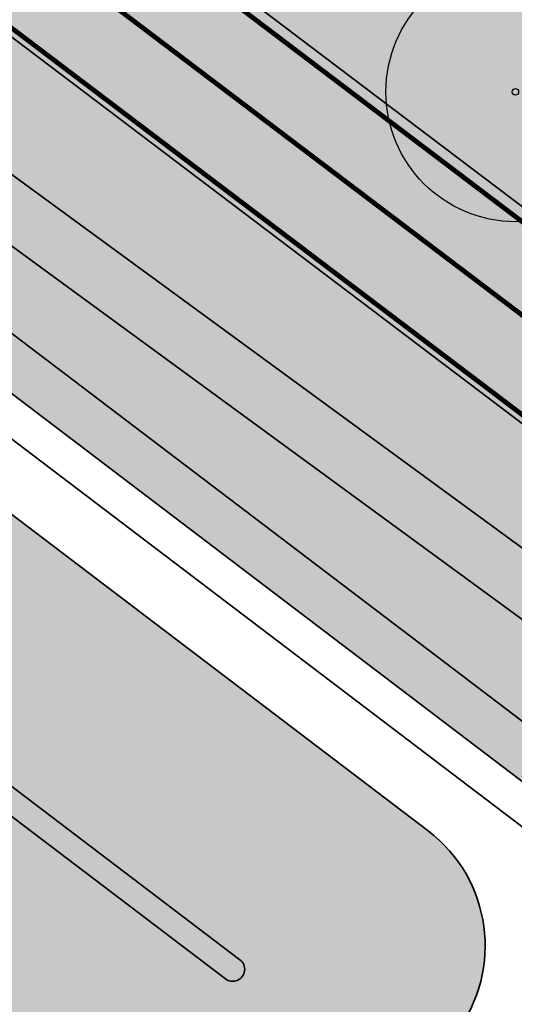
# Model space of a CAD drawing. Header units: metres. Extents: x 180563 to 183411, y 416314 to 418230.
# Tile 51 of 256: x 181016 to 181026, y 417797 to 417817. Entities that reach past the tile are written whole.
import ezdxf
from ezdxf import colors
from ezdxf.entities.mleader import LeaderData, LeaderLine
from ezdxf.math import Vec2, Vec3

# ---------------------------------------------------------------- set-up
doc = ezdxf.new("R2010")
doc.units = ezdxf.units.M
doc.linetypes.add('VW-3-3_STREEP', pattern=[6, 3, -3])
doc.linetypes.add('VW-30-270_STREEP', pattern=[3, 0.3, -2.7])
doc.layers.get('0').update_dxf_attribs({"color": 40, "lineweight": 0})
for name, color, linetype, lineweight in [('N-WE-GR-BOOM-S', 90, 'Continuous', 25), ('N-WE-GW-BERM-G', 90, 'Continuous', 35), ('N-WE-GW-TALUD_KRUIN-G', 90, 'Continuous', 35), ('N-WE-GW-TALUD_TEEN-G', 90, 'Continuous', 35), ('N-WE-GW-WATERGANG_BODEM-G', 150, 'Continuous', 35), ('N-WE-GW-WATERGANG_INSTEEK-G', 112, 'Continuous', 35), ('N-WE-IE-TERREINAFSCHEIDING_KUNSTMATIG_HEKWERK_WILDRASTER-G', 30, 'IE-TERREINAFSCHEIDING-KUNSTMATIG', 35), ('N-WE-VH-KANTVERHARDING_FIETSPAD-G', 7, 'Continuous', 35), ('N-WE-VH-KANTVERHARDING_GOW-G', 7, 'Continuous', 35), ('N-WE-VW-MARKERING_LANGS_STREEP_30270_010-G', 7, 'VW-30-270_STREEP', 25), ('N-WE-VW-MARKERING_LANGS_STREEP_33_015-G', 7, 'VW-3-3_STREEP', 25), ('N-WE-VW-MARKERING_LANGS_STREEP_DOORGETROKKEN_010-G', 7, 'Continuous', 25), ('X-XX-AL-VERWIJZING-T25', 2, 'Continuous', 25)]:
    doc.layers.add(name, color=color, linetype=linetype, lineweight=lineweight)
for name, color, linetype, lineweight, true_color, transparency in [('N-WE-GW-BERM-A', 70, 'Continuous', 25, 0x7fff00, 0.6), ('N-WE-GW-GRONDWAL_KRUIN-A', 70, 'Continuous', 25, 0x7fff00, 0.6), ('N-WE-GW-GRONDWAL_TALUD-A', 7, 'Continuous', 35, 0x4c914b, 0.4), ('N-WE-GW-WATERGANG_TALUD-A', 7, 'Continuous', 35, 0x4c914b, 0.4), ('N-WE-GW-WATERGANG_WATERLIJN-A', 7, 'Continuous', 35, 0x05eafa, 0.4)]:
    doc.layers.add(name, color=color, linetype=linetype, lineweight=lineweight, true_color=true_color, transparency=transparency)
doc.layers.add('N-WE-VH-VERHARDING_ASFALT_DEKLAAG-A', color=252, linetype='Continuous', lineweight=18, transparency=0.5)
doc.layers.add('N-WE-VH-VERHARDING_BETON-A', color=252, linetype='Continuous', lineweight=18, transparency=0.75)
doc.styles.add('NLCS-ISO-M500-T25', font='NLCS-ISO.ttf', dxfattribs={"height": 1.25})
doc.linetypes.add('IE-TERREINAFSCHEIDING-KUNSTMATIG', pattern='A,4,[82,NLCS.SHX,S=0.75,R=90,X=0,Y=0],4,-2', length=10)

# ---------------------------------------------------------------- blocks, each defined once
blk = doc.blocks.new('N-SGR-BOOM')
at = {"true_color": 0x136734, "transparency": 33554559}
h = blk.add_hatch(color=116, dxfattribs=at)
h.dxf.hatch_style = 1
edge = h.paths.add_edge_path()
edge.add_arc((0.006267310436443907, 0.004642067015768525), 2.700981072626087, 0, 360)
for centre, radius in [((0.006267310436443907, 0.004642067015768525), 2.700981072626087), ((0, 0), 0.06735329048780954)]:
    blk.add_circle(centre, radius)

msp = doc.modelspace()

# ---------------------------------------------------------------- hatches: boundary and pattern name
at = {"layer": 'N-WE-GW-BERM-A'}
h = msp.add_hatch(color=256, dxfattribs=at)
h.dxf.hatch_style = 1
edge = h.paths.add_edge_path()
edge.add_arc((181263.9972262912, 417640.70309743), 3.000000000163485, 229.8991335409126, 325.6143135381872)
edge.add_line((181266.4729901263, 417639.008814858), (181266.5562549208, 417639.130485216))
edge.add_arc((182390.925729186, 419263.5190775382), 1975.561948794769, 235.1949882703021, 235.309788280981, ccw=False)
edge.add_arc((181493.644272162, 417972.7411903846), 403.5500000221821, 233.2313492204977, 235.1949882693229, ccw=False)
edge.add_arc((181012.651948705, 417329.0515215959), 399.9983836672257, 53.23134921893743, 53.93884562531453)
edge.add_arc((185318.3247645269, 423242.0195051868), 6914.508351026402, 232.57288237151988, 233.9388456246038, ccw=False)
edge.add_arc((185318.2877374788, 423241.9701144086), 6914.446625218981, 232.5272106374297, 232.5728772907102, ccw=False)
edge.add_arc((185318.456553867, 423242.1884344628), 6914.722598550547, 232.0959210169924, 232.5272010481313, ccw=False)
edge.add_arc((181564.1399569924, 418420.3241564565), 803.645098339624, 232.0926229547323, 232.0985272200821, ccw=False)
edge.add_arc((185318.30993552, 423241.9993938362), 6914.483364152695, 231.6752198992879, 232.0952310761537, ccw=False)
edge.add_line((181030.5116775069, 417817.5301763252), (181030.2791331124, 417817.2359857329))
edge.add_arc((185318.3099701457, 423241.9994375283), 6914.85841990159, 231.6196245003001, 231.6752198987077, ccw=False)
edge.add_arc((180870.0303810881, 417625.71673703), 249.625000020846, 51.61962449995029, 53.35454995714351)
edge.add_line((181019.0219391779, 417826.0019243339), (181017.3884670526, 417824.3069553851))
edge.add_line((181017.3884670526, 417824.3069553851), (181017.262458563, 417824.4283920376))
edge.add_line((181017.262458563, 417824.4283920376), (181017.1247146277, 417824.28546233))
edge.add_arc((181019.2848601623, 417822.2036911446), 2.999999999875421, 136.0584857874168, 232.8716318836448)
edge.add_line((181017.4740517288, 417819.8118356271), (181051.564089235, 417794.0032000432))
edge.add_line((181051.564089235, 417794.0032000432), (181089.9399368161, 417765.308181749))
edge.add_line((181089.9399368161, 417765.308181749), (181107.5240438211, 417752.0973728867))
edge.add_arc((181168.1549130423, 417832.841207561), 100.9736061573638, 233.0969673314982, 238.9432908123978)
edge.add_arc((181064.5187370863, 417658.6142890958), 101.7495503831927, 52.69745743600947, 59.563056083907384, ccw=False)
edge.add_arc((185318.3099398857, 423241.9993993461), 6917.433371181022, 232.6974574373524, 233.9388467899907)
edge.add_arc((181012.6519442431, 417329.0515155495), 397.0483911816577, 53.23134923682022, 53.93884678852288, ccw=False)
edge.add_arc((181493.6442733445, 417972.7411920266), 406.5000020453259, 233.231349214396, 234.683116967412)
edge.add_arc((181228.7308241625, 417598.8241839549), 51.7500001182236, 49.899133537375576, 54.68311698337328, ccw=False)
h = msp.add_hatch(color=256, dxfattribs=at)
h.dxf.hatch_style = 1
edge = h.paths.add_edge_path()
edge.add_arc((181228.730975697, 417598.8243583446), 48.1497702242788, 54.68239703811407, 54.68311822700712)
edge.add_arc((181493.6442753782, 417972.7411950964), 410.1000057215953, 233.2313492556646, 234.6831200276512, ccw=False)
edge.add_arc((181012.651940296, 417329.0515101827), 393.4483978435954, 53.23134923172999, 53.93884678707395)
edge.add_arc((185318.3099589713, 423241.9994249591), 6921.033403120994, 232.6974574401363, 233.93884678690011, ccw=False)
edge.add_arc((181064.5187370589, 417658.6142890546), 98.14955043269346, 52.69745744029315, 59.57422040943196)
edge.add_arc((181168.1598047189, 417832.8484648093), 104.5823465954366, 233.09672176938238, 238.9539027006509, ccw=False)
edge.add_line((181105.3616635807, 417749.2191596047), (181104.7191947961, 417749.7018416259))
edge.add_line((181104.7191947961, 417749.7018416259), (181087.7808334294, 417762.427506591))
edge.add_line((181087.7808334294, 417762.427506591), (181049.3996744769, 417791.126496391))
edge.add_line((181049.3996744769, 417791.126496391), (181030.062280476, 417805.7663088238))
edge.add_line((181030.062280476, 417805.7663088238), (181016.0579835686, 417816.3685792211))
edge.add_line((181016.0579835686, 417816.3685792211), (181010.4253307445, 417820.632906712))
edge.add_arc((180999.5604801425, 417806.2817736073), 17.99999999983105, 52.87163188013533, 110.0256266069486)
edge.add_arc((180999.5604801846, 417806.281773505), 18.00000011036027, 110.0256266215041, 114.8717221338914)
edge.add_arc((178500.1568795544, 423185.6150126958), 5913.63084953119, 294.8222645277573, 294.9211797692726, ccw=False)
edge.add_line((180982.7275157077, 417818.3184062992), (180980.803925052, 417817.4266589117))
edge.add_line((180980.803925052, 417817.4266589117), (180982.0988698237, 417814.4359911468))
edge.add_line((180982.0988698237, 417814.4359911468), (180982.909, 417812.5649999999))
edge.add_line((180982.909, 417812.5649999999), (180984.193, 417813.9))
edge.add_line((180984.193, 417813.9), (180994.2180399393, 417818.5693610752))
edge.add_line((180994.2180399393, 417818.5693610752), (181001.736, 417822.0709999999))
edge.add_line((181001.736, 417822.0709999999), (181002.664, 417821.6859999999))
edge.add_line((181002.664, 417821.6859999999), (181002.897, 417821.8349999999))
edge.add_line((181002.897, 417821.8349999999), (181004.325, 417821.1099999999))
edge.add_line((181004.325, 417821.1099999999), (181007.101, 417819.99))
edge.add_line((181007.101, 417819.99), (181007.026, 417819.8039999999))
edge.add_line((181007.026, 417819.8039999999), (181011.0674445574, 417817.1511925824))
edge.add_arc((181010.4503503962, 417815.9503702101), 1.350103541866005, 53.12917852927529, 62.801687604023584, ccw=False)
edge.add_line((181011.2604299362, 417817.0304399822), (181014.5577348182, 417814.6206031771))
edge.add_line((181014.5577348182, 417814.6206031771), (181028.8685332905, 417804.161549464))
edge.add_line((181028.8685332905, 417804.161549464), (181048.1972218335, 417789.5283276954))
edge.add_line((181048.1972218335, 417789.5283276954), (181086.581331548, 417760.8271315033))
edge.add_line((181086.581331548, 417760.8271315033), (181103.5178724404, 417748.1028342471))
edge.add_arc((181165.8364696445, 417831.0513420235), 103.7499999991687, 233.082734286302, 239.5630560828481)
edge.add_arc((181064.5187370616, 417658.6142890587), 96.24955042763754, 52.697446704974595, 59.56305608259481, ccw=False)
edge.add_line((181122.8482600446, 417735.175654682), (181129.299, 417730.3279999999))
edge.add_line((181129.299, 417730.3279999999), (181133.454, 417727.1759999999))
edge.add_line((181133.454, 417727.1759999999), (181133.564, 417727.1859999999))
edge.add_line((181133.564, 417727.1859999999), (181148.051, 417715.8659999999))
edge.add_line((181148.051, 417715.8659999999), (181165.6579999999, 417699.1319999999))
edge.add_line((181165.6579999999, 417699.1319999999), (181165.774, 417698.9649999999))
edge.add_line((181165.774, 417698.9649999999), (181168.9069999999, 417696.3289999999))
edge.add_line((181168.9069999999, 417696.3289999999), (181170.903, 417697.5019999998))
edge.add_line((181170.903, 417697.5019999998), (181177.178, 417693.0399999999))
edge.add_line((181177.178, 417693.0399999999), (181179.7000661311, 417692.1976577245))
edge.add_arc((185318.3099655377, 423241.99943372), 6923.033414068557, 233.2872918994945, 233.9348265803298)
edge.add_arc((181008.5358484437, 417323.5028025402), 398.357087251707, 53.222080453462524, 53.999916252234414, ccw=False)
edge.add_arc((181493.6442762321, 417972.7411959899), 412.1000069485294, 233.2436655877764, 234.6832046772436)
edge.add_arc((181228.7310384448, 417598.8244199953), 46.14968364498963, 40.84307946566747, 54.68238135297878, ccw=False)
edge.add_arc((181290.5749671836, 417652.2878644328), 35.60000389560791, 220.8430794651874, 235.6698368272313)
edge.add_arc((181252.9420399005, 417596.8718480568), 31.38661325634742, 54.583065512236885, 55.98954721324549, ccw=False)
edge.add_arc((181267.8258765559, 417621.1649947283), 3.546600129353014, -7.6863796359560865, 21.25271230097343, ccw=False)
edge.add_line((181271.3406105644, 417620.6906348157), (181271.0932304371, 417619.0810250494))
edge.add_line((181271.0932304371, 417619.0810250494), (181272.4185422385, 417618.2229377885))
edge.add_line((181272.4185422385, 417618.2229377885), (181273.314775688, 417620.6262685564))
edge.add_arc((181270.5038642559, 417621.6744941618), 2.999999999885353, 339.5488572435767, 415.6897267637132)
edge.add_arc((182390.9257077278, 419263.519046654), 1984.711911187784, 235.66983764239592, 235.6897267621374, ccw=False)
edge.add_arc((181290.5749645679, 417652.2878615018), 33.5999999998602, 220.8430889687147, 235.6698376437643, ccw=False)
edge.add_arc((181228.7309599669, 417598.8243335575), 48.14979954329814, 40.84308896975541, 54.68239881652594)
at = {"layer": 'N-WE-GW-GRONDWAL_KRUIN-A'}
h = msp.add_hatch(color=256, dxfattribs=at)
h.dxf.hatch_style = 1
edge = h.paths.add_edge_path()
edge.add_arc((181020.0425482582, 417797.447028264), 0.2500000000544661, 232.7896538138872, 412.7916087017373)
edge.add_line((181020.1937271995, 417797.6461386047), (181000.8434249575, 417812.3382846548))
edge.add_arc((181000.2387091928, 417811.5418432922), 1.000000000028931, 52.79160870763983, 115.9838299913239)
edge.add_line((180999.800591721, 417812.4407610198), (180990.4879456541, 417807.9019330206))
edge.add_arc((180990.5974750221, 417807.6772035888), 0.2500000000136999, 115.9838300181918, 295.9838300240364)
edge.add_line((180990.7070043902, 417807.452474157), (181000.0196504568, 417811.9913021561))
edge.add_arc((181000.2387091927, 417811.5418432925), 0.4999999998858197, 52.79160869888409, 115.9838300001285, ccw=False)
edge.add_line((181000.5410670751, 417811.9400639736), (181019.8913693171, 417797.2479179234))
edge.add_line((181019.8913693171, 417797.2479179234), (181019.8913625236, 417797.2479230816))
at = {"layer": 'N-WE-GW-GRONDWAL_TALUD-A'}
h = msp.add_hatch(color=256, dxfattribs=at)
h.dxf.hatch_style = 1
edge = h.paths.add_edge_path()
edge.add_arc((180990.5633603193, 417807.6605766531), 3.70000000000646, 115.3961374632, 215.659030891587)
edge.add_line((180987.5571081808, 417805.5036232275), (180987.9033683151, 417805.0075620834))
edge.add_arc((180991.4941948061, 417808.1169776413), 4.750000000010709, 220.8903728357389, 296.080538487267)
edge.add_line((180993.5824568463, 417803.8506370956), (180997.4812239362, 417805.7589815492))
edge.add_line((180997.4812239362, 417805.7589815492), (180998.1167308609, 417806.0675780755))
edge.add_arc((180999.4271738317, 417803.3689229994), 2.999999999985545, 52.79160870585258, 115.90079841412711, ccw=False)
edge.add_line((181001.2413211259, 417805.7582470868), (181018.3648104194, 417792.7568581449))
edge.add_arc((181020.1789577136, 417795.1461822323), 2.999999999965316, 232.7916087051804, 322.7916087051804)
edge.add_line((181022.568281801, 417793.3320349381), (181024.6847869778, 417796.1195797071))
edge.add_arc((181022.2954628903, 417797.9337270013), 3.000000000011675, 322.7916087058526, 412.7916087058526)
edge.add_line((181024.1096101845, 417800.3230510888), (181003.5218109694, 417815.954794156))
edge.add_arc((181001.4053057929, 417813.1672493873), 3.499999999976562, 52.79160870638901, 115.9838299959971)
edge.add_line((180999.8718946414, 417816.3134614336), (180993.8348048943, 417813.3710848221))
edge.add_line((180993.8348048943, 417813.3710848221), (180988.9764403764, 417811.0031991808))
edge.add_line((180988.9764403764, 417811.0031991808), (180988.9765256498, 417811.0030242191))
edge = h.paths.add_edge_path(flags=16)
edge.add_line((180990.9261536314, 417807.5592838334), (181000.0196504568, 417811.9913021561))
edge.add_arc((181000.2387091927, 417811.5418432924), 0.4999999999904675, 52.791608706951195, 115.98382999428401, ccw=False)
edge.add_line((181000.5410670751, 417811.9400639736), (181019.8913693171, 417797.2479179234))
edge.add_line((181019.8913693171, 417797.2479179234), (181019.8913625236, 417797.2479230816))
edge.add_arc((181020.0425475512, 417797.4470288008), 0.2500000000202, 232.7898572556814, 412.791405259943)
edge.add_line((181020.1937271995, 417797.6461386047), (181000.8434249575, 417812.3382846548))
edge.add_arc((181000.2387091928, 417811.5418432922), 1.000000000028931, 52.79160870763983, 115.9838299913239)
edge.add_line((180999.800591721, 417812.4407610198), (180990.7070948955, 417808.0087426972))
edge.add_line((180990.7070948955, 417808.0087426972), (180990.4879456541, 417807.9019330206))
edge.add_arc((180990.597475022, 417807.6772035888), 0.2499999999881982, 115.9838300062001, 295.9838299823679)
edge.add_line((180990.70700439, 417807.4524741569), (180990.9261536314, 417807.5592838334))
at = {"layer": 'N-WE-GW-WATERGANG_TALUD-A'}
h = msp.add_hatch(color=256, dxfattribs=at)
h.dxf.hatch_style = 1
edge = h.paths.add_edge_path()
edge.add_arc((181010.5149683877, 417815.4029080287), 1.790132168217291, 65.39070958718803, 234.5094918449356)
edge.add_line((181009.4756747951, 417813.9453614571), (181040.7568781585, 417790.1944141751))
edge.add_arc((181041.9436230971, 417791.7793591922), 1.980003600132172, 233.1755644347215, 413.1755644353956)
edge.add_line((181043.1303680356, 417793.3643042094), (181028.8685332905, 417804.1615494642))
edge.add_line((181028.8685332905, 417804.1615494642), (181011.2604299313, 417817.0304399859))
edge = h.paths.add_edge_path(flags=16)
edge.add_line((181042.4111198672, 417792.4037197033), (181028.1522849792, 417803.1986938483))
edge.add_line((181028.1522849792, 417803.1986938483), (181010.8677339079, 417815.8311160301))
edge.add_arc((181010.4712383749, 417815.2886035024), 0.6719587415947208, 53.8387805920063, 233.8387805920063)
edge.add_line((181010.0747428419, 417814.7460909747), (181041.3562566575, 417790.994907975))
edge.add_arc((181041.8836882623, 417791.6993138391), 0.8799839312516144, 233.1755644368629, 413.175564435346)
at = {"layer": 'N-WE-GW-WATERGANG_WATERLIJN-A'}
h = msp.add_hatch(color=256, dxfattribs=at)
h.dxf.hatch_style = 1
edge = h.paths.add_edge_path()
edge.add_line((181042.4111198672, 417792.4037197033), (181028.1522849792, 417803.1986938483))
edge.add_line((181028.1522849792, 417803.1986938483), (181010.8677339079, 417815.8311160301))
edge.add_arc((181010.4712383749, 417815.2886035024), 0.6719587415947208, 53.8387805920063, 233.8387805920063)
edge.add_line((181010.0747428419, 417814.7460909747), (181041.3562566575, 417790.994907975))
edge.add_arc((181041.8836882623, 417791.6993138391), 0.8799839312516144, 233.1755644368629, 413.175564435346)
at = {"layer": 'N-WE-VH-VERHARDING_ASFALT_DEKLAAG-A'}
h = msp.add_hatch(color=256, dxfattribs=at)
h.dxf.hatch_style = 1
edge = h.paths.add_edge_path()
edge.add_arc((181493.6442872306, 417972.7412111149), 406.5000256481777, 233.23134926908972, 234.68320464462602, ccw=False)
edge.add_arc((181012.65194445, 417329.0515158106), 397.0483908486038, 53.23134922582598, 53.93884678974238)
edge.add_arc((185318.3099399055, 423241.9993993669), 6917.433371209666, 232.6974574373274, 233.9388467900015, ccw=False)
edge.add_arc((181064.5187370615, 417658.6142890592), 101.7495504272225, 52.69745743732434, 59.56305608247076)
edge.add_arc((181168.1549130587, 417832.8412075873), 100.9736061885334, 233.0969673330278, 238.9432908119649, ccw=False)
edge.add_line((181107.524043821, 417752.0973728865), (181089.9399368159, 417765.3081817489))
edge.add_line((181089.9399368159, 417765.3081817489), (181051.5640892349, 417794.0032000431))
edge.add_line((181051.5640892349, 417794.0032000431), (181017.4740517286, 417819.811835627))
edge.add_arc((181019.2848601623, 417822.2036911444), 2.999999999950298, 136.0584857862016, 232.87163188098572, ccw=False)
edge.add_line((181017.1247146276, 417824.28546233), (181019.0377596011, 417826.2705294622))
edge.add_arc((180870.0303811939, 417625.7167371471), 249.8499998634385, 53.38840380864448, 54.05229650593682)
edge.add_line((181016.7039692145, 417827.9835930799), (181016.1065244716, 417828.4168294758))
edge.add_line((181016.1065244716, 417828.4168294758), (181013.5531782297, 417825.767355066))
edge.add_arc((181011.393032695, 417827.8491262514), 2.999999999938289, 241.2493920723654, 316.05848578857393, ccw=False)
edge.add_arc((180999.5604801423, 417806.281773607), 21.60000000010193, 61.24939207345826, 110.2593872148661)
edge.add_arc((180989.3108655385, 417834.0505582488), 8.00000000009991, 227.5183907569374, 290.2593872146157, ccw=False)
edge.add_line((180983.9080373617, 417828.1506050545), (180981.370493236, 417825.6616251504))
edge.add_line((180981.370493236, 417825.6616251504), (180984.0348125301, 417823.2027118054))
edge.add_arc((180983.3566006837, 417822.4678453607), 0.9999999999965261, -65.12827785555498, 47.29593205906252, ccw=False)
edge.add_line((180983.7771887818, 417821.5605936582), (180970.3664037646, 417815.3435575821))
edge.add_line((180970.3664037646, 417815.3435575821), (180971.41787401, 417813.0754283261))
edge.add_line((180971.41787401, 417813.0754283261), (180991.9898943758, 417822.6123042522))
edge.add_arc((180999.5604801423, 417806.281773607), 18.0000000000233, 52.8716318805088, 114.8717221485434, ccw=False)
edge.add_line((181010.4253307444, 417820.632906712), (181049.3996744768, 417791.1264963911))
edge.add_line((181049.3996744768, 417791.1264963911), (181087.7808334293, 417762.4275065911))
edge.add_line((181087.7808334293, 417762.4275065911), (181105.3616635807, 417749.2191596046))
edge.add_arc((181168.1598047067, 417832.8484647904), 104.5823465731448, 233.0967217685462, 238.9539027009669)
edge.add_arc((181064.5187370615, 417658.6142890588), 98.1495504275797, 52.69745744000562, 59.57422040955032, ccw=False)
edge.add_arc((185318.3099587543, 423241.9994246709), 6921.033402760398, 232.6974574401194, 233.9388467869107)
edge.add_arc((181012.6519401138, 417329.0515099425), 393.4483981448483, 53.231349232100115, 53.93884678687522, ccw=False)
edge.add_arc((181493.8499811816, 417973.019663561), 410.4462078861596, 233.2316151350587, 234.6925342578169)
edge.add_arc((181228.7309599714, 417598.8243335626), 48.1497995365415, 40.84308896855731, 54.59469814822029, ccw=False)
edge.add_arc((181290.5749645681, 417652.2878615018), 33.59999999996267, 220.8430889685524, 235.6698376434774)
edge.add_arc((182390.9257077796, 419263.5190468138), 1984.711911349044, 235.6698376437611, 235.6897267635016)
edge.add_arc((181270.5038642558, 417621.6744941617), 2.999999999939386, -20.44897796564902, 55.68972676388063, ccw=False)
edge.add_line((181273.3148152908, 417620.626374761), (181274.1362413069, 417622.8293568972))
edge.add_arc((181262.9088125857, 417627.0654924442), 12.00000000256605, 339.3283895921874, 358.0808665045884)
edge.add_arc((182390.9257077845, 419263.5190467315), 1981.111911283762, 235.6698376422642, 235.7134614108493, ccw=False)
edge.add_arc((181290.5749645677, 417652.287861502), 29.99999999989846, 220.8431060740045, 235.6698376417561, ccw=False)
edge.add_arc((181228.730823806, 417598.8241835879), 51.75000062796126, 40.84310607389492, 54.6824278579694)
at = {"layer": 'N-WE-VH-VERHARDING_BETON-A'}
h = msp.add_hatch(color=256, dxfattribs=at)
h.dxf.hatch_style = 1
edge = h.paths.add_edge_path()
edge.add_arc((181002.6428488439, 417819.8365463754), 14.99999999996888, 54.052296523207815, 96.97446409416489, ccw=False)
edge.add_line((181011.4485475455, 417831.979843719), (181016.7920261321, 417828.1050261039))
edge.add_arc((180870.0303811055, 417625.716737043), 249.9999999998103, 51.61962450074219, 54.05229652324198, ccw=False)
edge.add_arc((185318.3099398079, 423241.9993993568), 6914.483371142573, 231.6196245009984, 231.6752198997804)
edge.add_line((181030.5116775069, 417817.5301763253), (181033.0028603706, 417820.6897694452))
edge.add_line((181033.0028603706, 417820.6897694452), (181011.502692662, 417838.4699644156))
edge.add_line((181011.502692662, 417838.4699644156), (181014.1612309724, 417841.4586387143))
edge.add_line((181014.1612309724, 417841.4586387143), (181034.3310440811, 417822.1833498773))
edge.add_line((181034.3310440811, 417822.1833498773), (181036.8913745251, 417824.7877195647))
edge.add_line((181036.8913745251, 417824.7877195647), (181020.2661090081, 417841.131855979))
edge.add_arc((181029.0292567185, 417850.0457351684), 12.49999999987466, 175.2104641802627, 225.4885475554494, ccw=False)
edge.add_arc((180998.6357589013, 417852.5923585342), 18.00000000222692, 355.2104641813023, 358.1749776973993)
edge.add_arc((181031.6190195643, 417851.5413988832), 15.00000000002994, 134.9649405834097, 178.1749776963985, ccw=False)
edge.add_line((181021.0189100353, 417862.1544888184), (181026.8375423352, 417867.9660046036))
edge.add_arc((181035.317629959, 417859.4755326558), 12.00000000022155, 133.5182601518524, 134.9649405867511, ccw=False)
edge.add_line((181027.0546013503, 417868.1773921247), (181023.957460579, 417871.4390150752))
edge.add_line((181023.957460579, 417871.4390150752), (181014.5905621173, 417863.101604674))
edge.add_line((181014.5905621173, 417863.101604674), (181012.0526412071, 417866.1933610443))
edge.add_line((181012.0526412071, 417866.1933610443), (181022.0555408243, 417873.7559795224))
edge.add_line((181022.0555408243, 417873.7559795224), (181019.843079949, 417876.8439422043))
edge.add_line((181019.843079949, 417876.8439422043), (181013.162958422, 417872.0577744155))
edge.add_arc((181005.8827305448, 417882.2188905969), 12.4999999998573, 256.25473446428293, 305.6208084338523, ccw=False)
edge.add_arc((180998.6357589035, 417852.5923585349), 18.00000000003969, 76.25473446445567, 107.0518075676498)
edge.add_arc((180988.958961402, 417884.1416784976), 14.99999999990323, 244.0455590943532, 287.0518075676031, ccw=False)
edge.add_line((180982.3941165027, 417870.6545434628), (180968.0408842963, 417877.6409599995))
edge.add_arc((181077.454965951, 418102.4265439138), 250.0000000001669, 242.8639729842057, 244.0455590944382, ccw=False)
edge.add_line((180963.4288224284, 417879.9449972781), (180961.6740098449, 417876.521103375))
edge.add_line((180961.6740098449, 417876.521103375), (180972.597987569, 417870.3837312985))
edge.add_line((180972.597987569, 417870.3837312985), (180975.6518208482, 417868.6680090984))
edge.add_line((180975.6518208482, 417868.6680090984), (180983.5044892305, 417864.2561777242))
edge.add_line((180983.5044892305, 417864.2561777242), (180981.4075026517, 417860.8499118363))
edge.add_line((180981.4075026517, 417860.8499118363), (180973.9322192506, 417865.8749157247))
edge.add_line((180973.9322192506, 417865.8749157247), (180971.0251812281, 417867.8290727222))
edge.add_line((180971.0251812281, 417867.8290727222), (180960.6263107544, 417874.8193581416))
edge.add_line((180960.6263107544, 417874.8193581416), (180958.4768059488, 417871.6886543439))
edge.add_line((180958.4768059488, 417871.6886543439), (180975.3384638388, 417860.1116362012))
edge.add_arc((180968.2632340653, 417849.8067284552), 12.49999999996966, 5.2402483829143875, 55.526960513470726, ccw=False)
edge.add_arc((180998.63575891, 417852.5923585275), 18.00000000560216, 185.2402483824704, 185.9859937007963)
edge.add_arc((180965.8156941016, 417849.1509421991), 14.99999999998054, -38.99816696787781, 5.985993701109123, ccw=False)
edge.add_line((180977.47318552, 417839.7115092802), (180972.6290672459, 417833.7291300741))
edge.add_line((180972.6290672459, 417833.7291300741), (180976.1697860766, 417830.4613832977))
edge.add_line((180976.1697860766, 417830.4613832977), (180978.4406462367, 417833.1283655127))
edge.add_line((180978.4406462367, 417833.1283655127), (180984.2800009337, 417839.9863197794))
edge.add_line((180984.2800009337, 417839.9863197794), (180987.2194667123, 417837.2734723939))
edge.add_line((180987.2194667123, 417837.2734723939), (180980.8510081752, 417830.9038306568))
edge.add_line((180980.8510081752, 417830.9038306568), (180978.3743854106, 417828.4267477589))
edge.add_line((180978.3743854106, 417828.4267477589), (180981.2601268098, 417825.7634828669))
edge.add_line((180981.2601268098, 417825.7634828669), (180986.7769421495, 417831.1747158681))
edge.add_arc((180995.5299711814, 417822.2509003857), 12.49999999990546, 84.15549173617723, 134.4464488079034, ccw=False)
edge.add_arc((180998.6357589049, 417852.59235856), 18.00000002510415, 264.155491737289, 276.9744640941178)
edge = h.paths.add_edge_path(flags=16)
edge.add_arc((180998.635758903, 417852.5923585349), 11.50000000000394, -36.870821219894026, 143.129178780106, ccw=False)
edge.add_arc((180998.635758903, 417852.5923585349), 11.50000000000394, 143.129178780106, 323.12917878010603, ccw=False)

# ---------------------------------------------------------------- linework, layer by layer
at = {"layer": 'N-WE-GW-BERM-G', "flags": 128}
msp.add_lwpolyline([(181011.2604299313, 417817.0304399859), (181028.8685332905, 417804.1615494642), (181048.1972218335, 417789.5283276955), (181086.581331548, 417760.8271315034), (181103.5178724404, 417748.1028342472, 0.02828327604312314), (181113.2777777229, 417741.5994197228, -0.0299658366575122), (181122.8482600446, 417735.1756546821), (181129.299, 417730.328)], format="xyb", dxfattribs=at)
at = {"layer": 'N-WE-GW-TALUD_KRUIN-G', "flags": 128}
msp.add_lwpolyline([(180990.9261536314, 417807.5592838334), (181000.0196504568, 417811.9913021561, -0.2829348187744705), (181000.5410670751, 417811.9400639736), (181019.8913693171, 417797.2479179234), (181019.8913625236, 417797.2479230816, 1.000013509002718), (181020.1937271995, 417797.6461386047), (181000.8434249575, 417812.3382846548, 0.2829348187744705), (180999.800591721, 417812.4407610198), (180990.7070948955, 417808.0087426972), (180990.4879456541, 417807.9019330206, 0.9999999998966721), (180990.70700439, 417807.4524741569)], format="xyb", close=True, dxfattribs=at)
at = {"layer": 'N-WE-GW-TALUD_TEEN-G', "flags": 128}
msp.add_lwpolyline([(180988.9765256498, 417811.0030242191, 0.4677049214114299), (180987.5571081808, 417805.5036232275), (180987.9033683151, 417805.0075620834, 0.3403798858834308), (180993.5824568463, 417803.8506370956), (180997.4812239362, 417805.7589815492), (180998.1167308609, 417806.0675780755, -0.282543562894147), (181001.2413211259, 417805.7582470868), (181018.3648104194, 417792.7568581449, 0.4142135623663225), (181022.568281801, 417793.3320349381), (181024.6847869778, 417796.1195797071, 0.4142135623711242), (181024.1096101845, 417800.3230510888), (181003.5218109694, 417815.954794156, 0.2829348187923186), (180999.8718946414, 417816.3134614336), (180993.8348048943, 417813.3710848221), (180988.9764403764, 417811.0031991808)], format="xyb", close=True, dxfattribs=at)
at = {"layer": 'N-WE-GW-WATERGANG_BODEM-G', "flags": 128}
msp.add_lwpolyline([(181042.4111198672, 417792.4037197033), (181028.1522849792, 417803.1986938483), (181010.8677339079, 417815.8311160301, 0.9999999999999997), (181010.0747428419, 417814.7460909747), (181041.3562566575, 417790.994907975, 0.9999999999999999)], format="xyb", close=True, dxfattribs=at)
at = {"layer": 'N-WE-GW-WATERGANG_INSTEEK-G', "flags": 128}
msp.add_lwpolyline([(181011.2604299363, 417817.0304399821), (181011.2604299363, 417817.0304399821, 0.9092824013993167), (181009.4756747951, 417813.9453614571), (181040.7568781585, 417790.1944141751, 1.000000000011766), (181043.1303680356, 417793.3643042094), (181028.8685332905, 417804.1615494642), (181011.2604299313, 417817.0304399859)], format="xyb", dxfattribs=at)
at = {"layer": 'N-WE-IE-TERREINAFSCHEIDING_KUNSTMATIG_HEKWERK_WILDRASTER-G', "ltscale": 0.4, "flags": 128}
msp.add_lwpolyline([(181194.3156810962, 417682.1551479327), (181193.452, 417682.791), (181181.375, 417691.509), (181177.178, 417693.04), (181174.186, 417695.197), (181170.903, 417697.502), (181168.907, 417696.329), (181165.774, 417698.965), (181165.658, 417699.132), (181157.945, 417706.429), (181148.051, 417715.866), (181133.905, 417726.836), (181133.454, 417727.176), (181131.565, 417728.568), (181129.5216271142, 417730.1550857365), (181125.535389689, 417724.8827605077), (181006.1234216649, 417815.5489450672), (181006.7337310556, 417819.99631002), (181002.664, 417821.686), (181001.736, 417822.071), (180999.25, 417820.938), (180995.573, 417819.263), (180984.193, 417813.9), (180982.9090000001, 417812.565)], dxfattribs=at)
at = {"layer": 'N-WE-VH-KANTVERHARDING_FIETSPAD-G', "flags": 128}
for points in [[(181019.0280313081, 417826.2604349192), (181017.1247146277, 417824.28546233, 0.4494867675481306), (181017.4740517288, 417819.811835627), (181051.564089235, 417794.0032000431), (181089.939936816, 417765.308181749), (181107.5240438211, 417752.0973728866, 0.0255149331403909), (181116.064021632, 417746.3414493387, -0.02996583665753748), (181126.1813912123, 417739.5506102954, 0.00541663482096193), (181246.3738373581, 417650.021142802, -0.003087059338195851), (181250.3193146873, 417647.1107018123, 0.0063349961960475), (181258.6479079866, 417641.0501310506)], [(180943.6024850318, 417800.1806368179), (180954.5972698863, 417805.2776519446), (180991.9898943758, 417822.6123042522, -0.2773249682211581), (181010.4253307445, 417820.632906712), (181015.3010816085, 417816.9416090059), (181020.5020902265, 417813.0040675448), (181049.3996744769, 417791.1264963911), (181087.7808334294, 417762.4275065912), (181105.3616635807, 417749.2191596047, 0.02556233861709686), (181114.223808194, 417743.2472622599, -0.03001459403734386), (181123.9997053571, 417736.6870029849, 0.005416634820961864), (181244.2547031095, 417647.1109417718, -0.003087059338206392), (181248.1644072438, 417644.2268894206, 0.006334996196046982), (181256.566759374, 417638.1126456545)]]:
    msp.add_lwpolyline(points, format="xyb", dxfattribs=at)
at = {"layer": 'N-WE-VH-KANTVERHARDING_GOW-G', "flags": 128}
msp.add_lwpolyline([(180986.7769421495, 417831.1747158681, -0.2230282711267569), (180996.8028964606, 417834.6859179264, 0.05599086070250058), (181000.8214443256, 417834.7255519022, -0.1895041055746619), (181011.4485475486, 417831.9798437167), (181016.7920261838, 417828.1050260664, -0.01061493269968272), (181025.2502109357, 417821.6932775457, 0.01011986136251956), (181248.1103501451, 417652.4058908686, -0.003087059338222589), (181252.0851416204, 417649.4738258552, 0.008568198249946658), (181263.3038270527, 417641.3865739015, 0.0009873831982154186), (181269.7192684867, 417636.9456589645)], format="xyb", dxfattribs=at)
at = {"layer": 'N-WE-VH-VERHARDING_ASFALT_DEKLAAG-A'}
msp.add_lwpolyline([(181116.0640216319, 417746.3414493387, -0.02551493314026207), (181107.524043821, 417752.0973728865), (181089.9399368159, 417765.3081817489), (181051.5640892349, 417794.0032000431), (181017.4740517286, 417819.811835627, -0.4494867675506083), (181017.1247146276, 417824.28546233), (181019.0377596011, 417826.2705294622, 0.002896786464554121), (181016.7039692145, 417827.9835930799), (181016.1065244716, 417828.4168294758), (181013.5531782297, 417825.767355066, -0.3385255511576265), (181009.9500384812, 417825.2189612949, 0.2171669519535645), (180992.0810316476, 417826.5454813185, -0.2808095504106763), (180983.9080373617, 417828.1506050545), (180981.370493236, 417825.6616251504), (180984.0348125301, 417823.2027118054, -0.5340860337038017), (180983.7771887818, 417821.5605936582), (180970.3664037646, 417815.3435575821), (180971.41787401, 417813.0754283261), (180991.9898943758, 417822.6123042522, -0.2773249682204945), (181010.4253307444, 417820.632906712), (181049.3996744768, 417791.1264963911), (181087.7808334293, 417762.4275065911), (181105.3616635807, 417749.2191596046, 0.02556233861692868), (181114.2238081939, 417743.2472622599, -0.03001454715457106)], format="xyb", dxfattribs=at)
at = {"layer": 'N-WE-VH-VERHARDING_BETON-A', "flags": 128}
msp.add_lwpolyline([(181000.8214443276, 417834.7255519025, -0.189504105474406), (181011.4485475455, 417831.979843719), (181016.7920261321, 417828.1050261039, -0.01061493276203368), (181025.2502109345, 417821.6932775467, 0.0002425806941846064), (181030.5116775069, 417817.5301763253), (181033.0028603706, 417820.6897694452), (181011.502692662, 417838.4699644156), (181014.1612309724, 417841.4586387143), (181034.3310440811, 417822.1833498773), (181036.8913745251, 417824.7877195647), (181020.2661090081, 417841.131855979, -0.2229680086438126), (181016.5729051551, 417851.0894332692, 0.01293585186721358), (181016.6266283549, 417852.0191078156, -0.190805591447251), (181021.0189100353, 417862.1544888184), (181026.8375423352, 417867.9660046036, -0.00631241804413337), (181027.0546013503, 417868.1773921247), (181023.957460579, 417871.4390150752), (181014.5905621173, 417863.101604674), (181012.0526412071, 417866.1933610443), (181022.0555408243, 417873.7559795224), (181019.843079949, 417876.8439422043), (181013.162958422, 417872.0577744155, -0.2187944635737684), (181002.9126602, 417870.0768692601, 0.1351923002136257), (180993.3575057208, 417869.8010785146, -0.1898841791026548)], format="xyb", dxfattribs=at)
at = {"layer": 'N-WE-VW-MARKERING_LANGS_STREEP_30270_010-G', "const_width": 0.1, "flags": 128}
msp.add_lwpolyline([(180986.2411714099, 417824.7437339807, 0.169647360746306), (180992.7043190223, 417824.8568390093, -0.2557694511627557), (181011.5118158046, 417822.0680200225), (181050.4818818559, 417792.5648482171), (181088.8603851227, 417763.8678441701), (181106.4428537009, 417750.6582662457, 0.02553884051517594), (181115.1438405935, 417744.7944000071, -0.02998999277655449), (181125.0905482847, 417738.1188066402, 0.005416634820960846), (181245.3142702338, 417648.5660422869, -0.003087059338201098), (181249.2418609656, 417645.6687956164, 0.006334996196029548), (181257.6073137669, 417639.581402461, -0.0604589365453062), (181266.5181613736, 417631.4909814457, 0.06478422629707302), (181272.6410093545, 417626.0273731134, 0.0001903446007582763), (181273.8880841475, 417625.1764100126, 0.0037008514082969), (181298.2625291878, 417608.8206373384, 0.06259292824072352), (181305.3738646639, 417605.3098419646, -0.05214910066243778), (181315.1336783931, 417600.7416963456, 0.0006736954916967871), (181316.0779680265, 417600.1748594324, -0.007174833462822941), (181325.7166788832, 417594.2171152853, 0.002744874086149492), (181344.1085632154, 417582.6225361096, 0.02527112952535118), (181348.6844944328, 417580.0841452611), (181351.027575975, 417578.9351120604, -0.02366417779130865), (181355.3204809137, 417576.571723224, 0.01377616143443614), (181449.7979288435, 417522.0977990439, 0.007514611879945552), (181502.5585925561, 417494.6003581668, -0.01962053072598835), (181516.4166875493, 417486.9457718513), (181538.7846900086, 417473.4193157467, 0.02286406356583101), (181550.9740400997, 417466.7892534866), (181569.3012453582, 417457.8808707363), (181584.5765162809, 417450.4559547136), (181591.4509462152, 417447.1144712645, 0.03747415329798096), (181605.6159159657, 417441.4973012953), (181616.8212569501, 417437.9989072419, -0.03685644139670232), (181637.6064096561, 417429.7861408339), (181662.7871662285, 417417.6231431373, 0.001070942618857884), (181663.5663821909, 417417.2488166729), (181692.4074452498, 417403.4698508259, -0.005735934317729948), (181696.5618824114, 417401.4261852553, -0.0008244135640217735), (181701.5348958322, 417398.8982733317, 0.0008055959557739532), (181708.7399891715, 417395.2353959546, 0.005394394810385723), (181728.1858464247, 417385.651198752), (181818.6213139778, 417342.2849743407, 0.0124460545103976), (181827.783984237, 417338.1684863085, -0.01244605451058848), (181836.9466544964, 417334.0519982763), (181903.8053011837, 417301.9914897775, -0.01244605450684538), (181912.7517793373, 417297.4241570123, 0.01244605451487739), (181921.6982574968, 417292.8568242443), (181930.3228480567, 417288.7211024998), (181953.7519977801, 417277.4861988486, -0.04309347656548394), (181965.1310410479, 417270.7689607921), (181999.942554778, 417245.9480907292, -0.01274518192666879), (182004.0853443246, 417242.8319885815), (182008.5613063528, 417239.2831156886, 0.01330881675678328), (182010.7665493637, 417237.6282757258), (182013.2445432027, 417235.8698595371, 0.04540933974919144), (182021.3629033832, 417231.1524369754), (182040.1523161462, 417222.4067184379, 0.0622135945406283), (182052.3758159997, 417218.4727397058), (182080.7032204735, 417213.1099085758, -0.06560502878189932), (182099.7638053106, 417206.8330925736), (182198.1378642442, 417159.4165407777, 0.04242323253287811), (182214.2496132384, 417153.2718723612, -0.1178006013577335), (182255.4058388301, 417130.0300652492, 0.0850986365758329), (182270.060102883, 417120.4540084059), (182274.7784419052, 417118.4087694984)], format="xyb", dxfattribs=at)
at = {"layer": 'N-WE-VW-MARKERING_LANGS_STREEP_33_015-G', "const_width": 0.15, "flags": 128}
msp.add_lwpolyline([(181019.4691864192, 417826.5020365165, -0.00979520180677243), (181027.2665650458, 417820.5751101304, 0.00199446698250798), (181070.6540090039, 417786.5146673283, 0.006483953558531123), (181213.5571108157, 417678.1968524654)], format="xyb", dxfattribs=at)
at = {"layer": 'N-WE-VW-MARKERING_LANGS_STREEP_DOORGETROKKEN_010-G', "const_width": 0.1, "flags": 128}
for points in [[(181018.8840216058, 417826.3992196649), (181016.9066736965, 417824.3474287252, 0.4494867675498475), (181017.2734776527, 417819.650120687), (181038.4415393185, 417803.6243598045)], [(180982.6626481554, 417818.4536691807), (180991.9268061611, 417822.7483920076, -0.277324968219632), (181010.5158711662, 417820.7524994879), (181020.5886711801, 417813.1266579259), (181049.4898584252, 417791.2463590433), (181087.8707960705, 417762.5475347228), (181105.4517627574, 417749.3390851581, 0.02556039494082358), (181114.3004721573, 417743.3761936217, -0.03001252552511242), (181124.0906089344, 417736.8063199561, 0.005416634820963), (181244.3430003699, 417647.232200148, -0.003087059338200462), (181248.2541950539, 417644.3470482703, 0.006334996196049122), (181256.6534738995, 417638.2350408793, -0.06045893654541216), (181265.269931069, 417630.411897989, 0.06478422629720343), (181271.7104739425, 417624.6648006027, 8.67826564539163e-05), (181272.2794378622, 417624.2763854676, -0.2459034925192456), (181273.6537758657, 417621.6980918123, -0.2459034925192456)]]:
    msp.add_lwpolyline(points, format="xyb", dxfattribs=at)

# ---------------------------------------------------------------- block references
at = {"layer": 'N-WE-GR-BOOM-S', "rotation": 323.1291787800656}
msp.add_blockref('N-SGR-BOOM', (181025.9240796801, 417815.6936859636), dxfattribs=at)

# ---------------------------------------------------------------- leaders
at = {"layer": 'X-XX-AL-VERWIJZING-T25'}
ml = msp.add_multileader_mtext('Standard', dxfattribs=at)
ml.set_content('\\pxi-3,l5,t5;Kleinwildtunnel, objectcode 46A 904 (km 4,260)', color=256, style='NLCS-ISO-M500-T25')
ml.set_leader_properties(color=256, linetype='ByLayer', lineweight=-1)
ml.build(insert=Vec2(0, 0))
ml.multileader.update_dxf_attribs({"text_left_attachment_type": 5, "text_right_attachment_type": 5, "dogleg_length": 1.25, "arrow_head_size": 1.25})
ctx = ml.context
ctx.base_point, ctx.char_height, ctx.arrow_head_size, ctx.landing_gap_size, ctx.plane_origin, ctx.plane_x_axis, ctx.plane_y_axis = Vec3(180998.9885903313, 417801.9421994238), 1.25, 1.25, 0.45, Vec3(181016.8387116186, 417786.1703838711), Vec3(0.7999903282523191, -0.6000128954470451), Vec3(0.6000128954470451, 0.7999903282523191)
ctx.left_attachment, ctx.right_attachment = 5, 5
notes = []
notes.append((ctx, [(1, (1, 1, 0), (180997.988602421, 417802.6922155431), (0.7999903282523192, -0.6000128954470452), 1.25, [(0, [(181003.3397174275, 417820.8543096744)], 0, [])])]))
ctx.mtext.insert, ctx.mtext.text_direction, ctx.mtext.rotation, ctx.mtext.width, ctx.mtext.flow_direction = Vec3(181000.398608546, 417803.0721766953), Vec3(0.7999903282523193, -0.6000128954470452), 5.639668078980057, 81.68560099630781, 5
ml = msp.add_multileader_mtext('Standard', dxfattribs=at)
ml.set_content('\\pxi-3,l4,t4;Aanbrengen amfibieënrooster t.p.v. inrit', color=256, style='NLCS-ISO-M500-T25')
ml.set_leader_properties(color=256, linetype='ByLayer', lineweight=-1)
ml.build(insert=Vec2(0, 0))
ml.multileader.update_dxf_attribs({"text_left_attachment_type": 5, "text_right_attachment_type": 5, "dogleg_length": 1.25, "arrow_head_size": 1.25})
ctx = ml.context
ctx.base_point, ctx.char_height, ctx.arrow_head_size, ctx.landing_gap_size, ctx.plane_origin, ctx.plane_x_axis, ctx.plane_y_axis = Vec3(180977.1278859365, 417791.1991360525), 1.25, 1.25, 0.45, Vec3(180962.0313667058, 417787.5999073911), Vec3(0.7999903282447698, -0.6000128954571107), Vec3(0.6000128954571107, 0.7999903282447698)
ctx.left_attachment, ctx.right_attachment = 5, 5
notes.append((ctx, [(0, (1, 1, 0), (180976.1278980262, 417791.9491521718), (0.7999903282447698, -0.6000128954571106), 1.25, [(0, [(180980.7451547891, 417811.1033447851)], 0, [])])]))
ctx.mtext.insert, ctx.mtext.text_direction, ctx.mtext.rotation, ctx.mtext.width, ctx.mtext.flow_direction = Vec3(180978.4629025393, 417792.2291145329), Vec3(0.7999903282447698, -0.6000128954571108), 5.639668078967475, 56.23489508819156, 5
for ctx, leaders in notes:
    for number, flags, end, landing, length, lines in leaders:
        leader = LeaderData()
        leader.index, (leader.has_last_leader_line, leader.has_dogleg_vector, leader.attachment_direction) = number, flags
        leader.last_leader_point, leader.dogleg_vector, leader.dogleg_length = Vec3(end), Vec3(landing), length
        for number, points, colour, breaks in lines:
            line = LeaderLine()
            line.index, line.vertices, line.color, line.breaks = number, Vec3.list(points), colors.encode_raw_color(colour), breaks
            leader.lines.append(line)
        ctx.leaders.append(leader)

doc.saveas('drawing.dxf')
